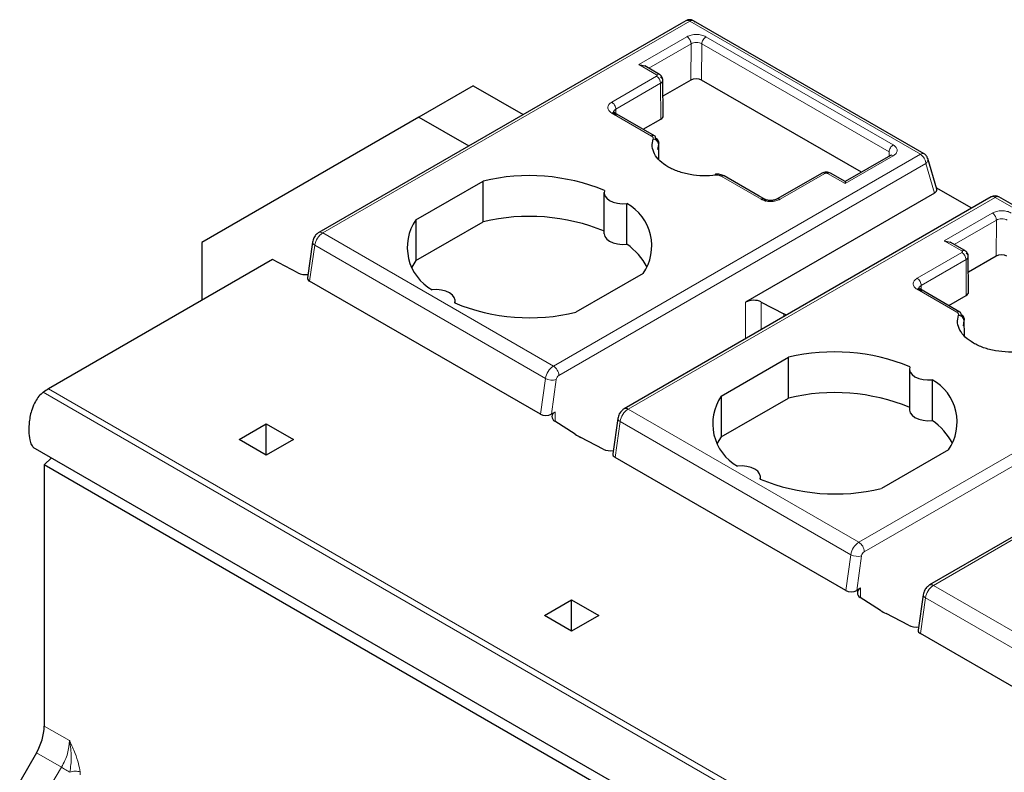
# Model space of a CAD drawing. Header units: millimetres. Extents: x 5 to 418, y 2 to 292.
# Tile 24 of 39: x 262.37 to 272.63, y 114.65 to 122.5. Entities that reach past the tile are written whole.
import ezdxf

# ---------------------------------------------------------------- set-up
doc = ezdxf.new("R2010")
doc.units = ezdxf.units.MM

msp = doc.modelspace()

# ---------------------------------------------------------------- linework, layer by layer
at = {"color": 7, "linetype": 'Continuous', "lineweight": 25}
for p, q in [((269.261, 122.4579), (265.4861, 120.2787)), ((269.3105, 122.4865), (269.261, 122.4579)), ((271.7938, 121.0981), (269.3889, 122.4865)), ((268.8208, 122.0298), (268.8808, 122.0154)), ((269.0352, 121.9263), (268.8808, 122.0154)), ((267.0942, 121.8082), (266.5285, 121.4816)), ((267.0942, 121.8082), (267.6149, 121.5076)), ((269.0734, 121.4927), (269.0705, 121.8678)), ((269.3608, 121.8679), (269.0718, 121.7011)), ((271.1392, 120.9066), (269.474, 121.8679)), ((266.5285, 121.4816), (264.2658, 120.175)), ((266.5285, 121.4816), (267.0492, 121.1811)), ((268.5686, 121.5262), (268.557, 121.5318)), ((268.9831, 121.287), (268.5671, 121.5271)), ((268.8667, 121.3541), (269.0499, 121.4599)), ((269.0196, 121.1432), (269.0285, 121.1975)), ((269.0299, 121.0381), (269.0294, 121.1976)), ((271.4417, 121.0812), (270.9704, 120.8091)), ((271.4518, 121.0862), (271.4408, 121.0807)), ((271.8295, 121.0508), (271.8231, 121.0688)), ((271.9236, 120.7306), (271.8307, 121.0511)), ((270.0749, 120.6567), (269.7085, 120.8682)), ((270.7288, 120.8982), (270.2607, 120.628)), ((270.9704, 120.8091), (270.8166, 120.8979)), ((266.496, 120.4101), (267.1974, 120.815)), ((267.1974, 120.3904), (267.1974, 120.815)), ((270.9704, 120.8091), (270.9704, 120.7888)), ((268.4569, 120.6942), (268.4569, 120.2696)), ((271.8996, 120.6884), (269.9308, 119.5518)), ((270.1245, 120.628), (270.0749, 120.6567)), ((272.2885, 120.5318), (271.9194, 120.7449)), ((272.4917, 120.6491), (268.6681, 118.4418)), ((268.6962, 120.1564), (268.6962, 120.581)), ((274.9758, 119.2612), (272.5717, 120.6491)), ((266.496, 120.4101), (266.496, 119.9855)), ((266.496, 119.9855), (267.1974, 120.3904)), ((264.2658, 120.175), (264.2658, 119.5716)), ((265.419, 120.1775), (265.3672, 119.8078)), ((272.0028, 120.1929), (272.0628, 120.1785)), ((272.2171, 120.0894), (272.0628, 120.1785)), ((265.0012, 119.9961), (262.6677, 118.649)), ((265.2663, 119.8583), (265.0012, 119.9961)), ((266.496, 119.9855), (266.4551, 119.9186)), ((272.2553, 119.6558), (272.2525, 120.0309)), ((272.5428, 120.031), (272.2538, 119.8642)), ((268.8662, 119.8517), (268.1648, 119.4468)), ((267.7943, 118.3837), (265.3901, 119.7716)), ((271.7506, 119.6893), (271.739, 119.6949)), ((272.165, 119.45), (271.7491, 119.6902)), ((266.9053, 119.5432), (266.9053, 119.5676)), ((270.0959, 119.5543), (270.3299, 119.4327)), ((272.0487, 119.5172), (272.2319, 119.6229)), ((272.2016, 119.3063), (272.2105, 119.3606)), ((272.2114, 119.381), (272.2114, 119.3839)), ((272.2118, 119.2012), (272.2114, 119.3684)), ((269.678, 118.5732), (270.3794, 118.9781)), ((270.3794, 118.5535), (270.3794, 118.9781)), ((271.6389, 118.8573), (271.6389, 118.4327)), ((275.6736, 118.8122), (271.8501, 116.6049)), ((271.8782, 118.3195), (271.8782, 118.7441)), ((269.678, 118.5732), (269.678, 118.1486)), ((269.678, 118.1486), (270.3794, 118.5535)), ((267.9488, 118.4076), (267.9083, 118.3842)), ((268.1551, 118.1772), (267.9444, 118.3123)), ((268.601, 118.3405), (268.5492, 117.9709)), ((264.6547, 118.1225), (264.9375, 118.2857)), ((264.9375, 118.2857), (265.2204, 118.1225)), ((264.9375, 117.9592), (264.9375, 118.2857)), ((264.9375, 117.9592), (264.6547, 118.1225)), ((265.2204, 118.1225), (264.9375, 117.9592)), ((268.4483, 118.0214), (268.2143, 118.143)), ((269.678, 118.1486), (269.6371, 118.0817)), ((262.5066, 118.0418), (272.0525, 112.531)), ((272.0482, 118.0148), (271.3468, 117.6098)), ((262.6253, 117.8556), (262.7, 117.9301)), ((270.9762, 116.5468), (268.5721, 117.9347)), ((272.1712, 112.3448), (262.6253, 117.8556)), ((262.6253, 117.8556), (262.6253, 115.1344)), ((270.0873, 117.7062), (270.0873, 117.7307)), ((271.1307, 116.5707), (271.0902, 116.5473)), ((267.8367, 116.2855), (268.1195, 116.4488)), ((268.1195, 116.4488), (268.4024, 116.2855)), ((268.1195, 116.1223), (268.1195, 116.4488)), ((271.3371, 116.3403), (271.1264, 116.4753)), ((271.783, 116.5036), (271.7311, 116.134)), ((268.1195, 116.1223), (267.8367, 116.2855)), ((268.4024, 116.2855), (268.1195, 116.1223)), ((271.6303, 116.1845), (271.3963, 116.3061)), ((274.1582, 114.7099), (271.754, 116.0978)), ((262.5425, 114.8556), (262.3687, 114.5547))]:
    msp.add_line(p, q, dxfattribs=at)
at = {"color": 7, "linetype": 'Continuous', "lineweight": 18}
for p, q in [((265.5261, 120.2747), (269.3497, 122.482)), ((269.3497, 122.482), (271.7538, 121.0941)), ((268.8208, 122.0298), (269.3212, 122.3187)), ((269.5192, 122.3187), (271.4708, 121.192)), ((268.9231, 121.991), (269.3637, 122.2452)), ((269.3608, 121.8679), (269.3637, 122.2452)), ((269.474, 121.8679), (269.4768, 122.2456)), ((269.4768, 122.2456), (271.4284, 121.119)), ((269.0047, 121.9236), (268.8208, 122.0298)), ((268.538, 121.6379), (269.0047, 121.9073)), ((268.5804, 121.5644), (269.0471, 121.8338)), ((269.0471, 121.8338), (269.0499, 121.4599)), ((268.9531, 121.284), (268.538, 121.5236)), ((268.5804, 121.5644), (268.5808, 121.5192)), ((269.0285, 121.1975), (269.0288, 121.0395)), ((267.9303, 118.8868), (271.7538, 121.0941)), ((271.4708, 121.0777), (270.9704, 120.7888)), ((271.4281, 121.0733), (271.4284, 121.119)), ((267.9869, 118.7889), (271.8104, 120.9962)), ((271.8104, 120.9962), (271.8996, 120.6884)), ((270.0936, 120.6256), (269.6785, 120.8652)), ((270.7583, 120.895), (270.2916, 120.6256)), ((270.9704, 120.7888), (270.7866, 120.895)), ((272.5317, 120.6451), (268.7081, 118.4378)), ((272.5317, 120.6451), (274.9358, 119.2572)), ((272.0028, 120.1929), (272.5032, 120.4817)), ((272.1051, 120.1541), (272.5456, 120.4083)), ((272.5428, 120.031), (272.5456, 120.4083)), ((267.9303, 118.8868), (265.5261, 120.2747)), ((265.3901, 119.7716), (265.4426, 120.1455)), ((267.8467, 118.7576), (265.4426, 120.1455)), ((272.1867, 120.0867), (272.0028, 120.1929)), ((271.72, 119.801), (272.1867, 120.0704)), ((271.7624, 119.7275), (272.2291, 119.9969)), ((272.2291, 119.9969), (272.2319, 119.6229)), ((271.7624, 119.7275), (271.7627, 119.6823)), ((272.135, 119.4471), (271.72, 119.6867)), ((269.9308, 119.5518), (269.9308, 119.1707)), ((270.0959, 119.5543), (270.0959, 119.266)), ((270.3299, 119.4327), (270.3299, 119.4011)), ((272.2105, 119.3606), (272.2108, 119.2025)), ((271.1123, 117.0499), (274.9358, 119.2572)), ((271.1688, 116.952), (274.9924, 119.1592)), ((275.7136, 118.8082), (271.8901, 116.6009)), ((267.7943, 118.3837), (267.8467, 118.7576)), ((267.9083, 118.3842), (267.959, 118.7458)), ((272.1591, 113.1023), (262.6132, 118.613)), ((262.6677, 118.649), (272.2137, 113.1383)), ((267.9488, 118.3095), (267.9488, 118.4076)), ((271.1123, 117.0499), (268.7081, 118.4378)), ((268.5721, 117.9347), (268.6245, 118.3086)), ((271.0287, 116.9207), (268.6245, 118.3086)), ((270.9762, 116.5468), (271.0287, 116.9207)), ((271.0902, 116.5473), (271.141, 116.9089)), ((271.1307, 116.4726), (271.1307, 116.5707)), ((274.2942, 115.213), (271.8901, 116.6009)), ((271.754, 116.0978), (271.8065, 116.4717)), ((274.2107, 115.0838), (271.8065, 116.4717)), ((262.6253, 115.1344), (262.8879, 114.9828)), ((262.8033, 114.705), (262.5425, 114.8556)), ((262.6266, 114.4059), (262.8033, 114.705)), ((262.9979, 114.6558), (262.9991, 114.6279))]:
    msp.add_line(p, q, dxfattribs=at)
at = {"color": 7, "linetype": 'Continuous', "lineweight": 18, "flags": 128}
for points in [[(269.6183, 120.8854), (269.6169, 120.8844), (269.6155, 120.8812), (269.6144, 120.8759), (269.6142, 120.8744)], [(265.4426, 120.1455), (265.4326, 120.1523), (265.4252, 120.1596), (265.4205, 120.1672), (265.4189, 120.1747), (265.419, 120.1775)], [(268.6245, 118.3086), (268.6146, 118.3154), (268.6071, 118.3227), (268.6025, 118.3303), (268.6009, 118.3378), (268.601, 118.3406)], [(271.8065, 116.4717), (271.7966, 116.4785), (271.7891, 116.4858), (271.7845, 116.4933), (271.7828, 116.5009), (271.783, 116.5037)]]:
    msp.add_lwpolyline(points, dxfattribs=at)
at = {"color": 7, "linetype": 'Continuous', "lineweight": 25, "flags": 128}
for points in [[(269.6248, 120.8747), (269.6226, 120.8804), (269.6205, 120.884), (269.6186, 120.8854), (269.6183, 120.8854)], [(268.4608, 120.7169), (268.4572, 120.6887), (268.4655, 120.6608), (268.4853, 120.6349), (268.5155, 120.6126), (268.5542, 120.5952), (268.599, 120.5837), (268.6473, 120.5789), (268.6962, 120.581)], [(268.4569, 120.2696), (268.4572, 120.2641), (268.4655, 120.2362), (268.4853, 120.2103), (268.5155, 120.188), (268.5542, 120.1706), (268.599, 120.1591), (268.6473, 120.1543), (268.6962, 120.1564)], [(266.9014, 119.5449), (266.9051, 119.5731), (266.8967, 119.601), (266.8769, 119.6269), (266.8467, 119.6492), (266.8081, 119.6666), (266.7632, 119.6781), (266.7149, 119.6829), (266.666, 119.6808)], [(271.6428, 118.88), (271.6391, 118.8518), (271.6475, 118.8239), (271.6673, 118.798), (271.6975, 118.7757), (271.7361, 118.7582), (271.781, 118.7468), (271.8293, 118.742), (271.8782, 118.7441)], [(271.6389, 118.4327), (271.6391, 118.4272), (271.6475, 118.3993), (271.6673, 118.3734), (271.6975, 118.3511), (271.7361, 118.3336), (271.781, 118.3222), (271.8293, 118.3174), (271.8782, 118.3195)], [(270.0834, 117.708), (270.0871, 117.7362), (270.0787, 117.7641), (270.0589, 117.79), (270.0287, 117.8123), (269.99, 117.8297), (269.9452, 117.8412), (269.8969, 117.846), (269.848, 117.8439)]]:
    msp.add_lwpolyline(points, dxfattribs=at)
at = {"color": 7, "linetype": 'Continuous', "lineweight": 25}
for centre, radius, start, end in [((269.3497, 122.4167), 0.08, 60.04654, 120), ((268.9657, 121.2626), 0.0299, 354.88318, 54.47604), ((268.9665, 121.1907), 0.0624, 6.26118, 87.16558), ((267.6768, 118.805), 2.0664, 67.7032, 103.41394), ((272.5317, 120.5798), 0.08, 60.00134, 119.99897), ((268.4465, 120.1383), 0.5082, 325.66484, 60.5746), ((267.6768, 118.3804), 2.0664, 67.7032, 103.41394), ((266.9157, 120.1235), 0.5082, 145.66484, 240.5746), ((268.2804, 119.5752), 0.7146, 28.71941, 54.42044), ((265.3464, 120.0276), 0.1873, 244.68343, 278.04784), ((267.6854, 121.4568), 2.0664, 247.7032, 283.41394), ((270.0159, 119.3867), 0.1858, 64.47049, 117.26164), ((269.9678, 118.7356), 0.7855, 60.21458, 62.5496), ((272.1476, 119.4257), 0.0299, 354.88318, 54.47604), ((272.1485, 119.3538), 0.0624, 6.26118, 87.16558), ((270.8588, 116.9681), 2.0664, 67.7032, 103.41394), ((271.6285, 118.3014), 0.5082, 325.66484, 60.5746), ((262.9505, 118.1615), 0.5636, 120.11177, 126.76352), ((270.8588, 116.5435), 2.0664, 67.7032, 103.41394), ((270.0977, 118.2865), 0.5082, 145.66484, 240.5746), ((267.9666, 118.359), 0.0517, 110.12946, 244.6761), ((271.4624, 117.7383), 0.7146, 28.71941, 54.42044), ((268.5613, 118.8124), 0.754, 237.40416, 242.60122), ((268.5279, 118.188), 0.1846, 244.44056, 278.09892), ((270.8674, 119.6199), 2.0664, 247.7032, 283.41394), ((271.1485, 116.5221), 0.0517, 110.12946, 244.6761), ((271.7433, 116.9755), 0.754, 237.40416, 242.60122), ((271.7099, 116.351), 0.1846, 244.44056, 278.09892), ((262.0485, 115.1541), 0.5771, 328.85627, 358.0435)]:
    msp.add_arc(centre, radius, start, end, dxfattribs=at)
at = {"color": 7, "linetype": 'Continuous', "lineweight": 18}
for centre, radius, start, end in [((268.955, 121.8296), 0.0922, 2.60548, 57.39452), ((268.9705, 121.2611), 0.0288, 64.0934, 127.21706), ((271.7772, 121.0621), 0.0397, 65.23723, 126.07271), ((271.6928, 120.9962), 0.1154, 28.85392, 58.0461), ((271.7761, 121.04), 0.0557, 308.04804, 11.46654), ((269.696, 120.8422), 0.0288, 64.0934, 127.21706), ((270.804, 120.872), 0.0288, 64.09337, 127.21706), ((272.5082, 120.6124), 0.0402, 54.3818, 114.31319), ((272.5551, 120.6119), 0.0407, 66.04992, 125.25997), ((265.6281, 120.1172), 0.1877, 122.90677, 171.3096), ((265.5029, 120.2442), 0.0383, 52.74416, 115.98065), ((272.137, 119.9927), 0.0922, 2.60548, 57.39452), ((272.1525, 119.4241), 0.0288, 64.0934, 127.21706), ((268.0322, 118.7293), 0.1877, 122.90677, 171.3096), ((267.864, 118.7833), 0.1229, 2.60538, 57.39453), ((267.9171, 118.887), 0.1472, 241.43736, 286.52385), ((268.0208, 118.7363), 0.0626, 122.90677, 171.30959), ((268.8101, 118.2803), 0.1877, 122.90677, 171.3096), ((268.6847, 118.4051), 0.0402, 54.38319, 114.29835), ((271.2142, 116.8924), 0.1877, 122.90677, 171.3096), ((271.046, 116.9464), 0.1229, 2.60538, 57.39453), ((271.0991, 117.05), 0.1472, 241.43736, 286.52385), ((271.2028, 116.8994), 0.0626, 122.90677, 171.30959), ((271.992, 116.4433), 0.1877, 122.90677, 171.3096), ((271.8666, 116.5682), 0.0402, 54.38319, 114.29835)]:
    msp.add_arc(centre, radius, start, end, dxfattribs=at)
at = {"color": 7, "linetype": 'Continuous', "lineweight": 25}
for centre, major_axis, ratio, start_param, end_param in [((269.4174, 121.8353), (0.08, 0), 0.5772877, 0.7853601, 2.3561564), ((268.9934, 121.4925), (0.08, 0), 0.5772877, 5.4977491, 6.2875481), ((271.8431, 120.721), (0.0816, 0.0028), 0.5763887, 5.4583566, 6.4281099), ((272.5994, 119.9984), (0.08, 0), 0.5772877, 0.7853601, 2.3561564), ((265.4475, 119.8048), (0.0806, 0.0011), 0.5771525, 3.0530223, 3.9116887), ((272.1753, 119.6556), (0.08, 0), 0.5772877, 5.4977491, 6.2875481), ((267.8517, 118.4169), (0.0806, 0.0011), 0.5771525, 3.9116887, 5.482485), ((268.6295, 117.9679), (0.0806, 0.0011), 0.5771525, 3.0530223, 3.9116887), ((271.0337, 116.58), (0.0806, 0.0011), 0.5771525, 3.9116887, 5.482485), ((271.8115, 116.1309), (0.0806, 0.0011), 0.5771525, 3.0530223, 3.9116887)]:
    msp.add_ellipse(centre, major_axis=major_axis, ratio=ratio, start_param=start_param, end_param=end_param, dxfattribs=at)
at = {"color": 7, "linetype": 'Continuous', "lineweight": 18}
for points in [[(269.3097, 122.486), (269.3125, 122.4873), (269.318, 122.4898), (269.3279, 122.49), (269.3386, 122.4877), (269.346, 122.4839), (269.3497, 122.482)], [(269.5192, 122.3187), (269.5137, 122.3147), (269.5026, 122.3069), (269.4887, 122.2876), (269.4788, 122.2659), (269.4775, 122.2524), (269.4768, 122.2456)], [(268.538, 121.6379), (268.5435, 121.634), (268.5547, 121.6261), (268.5687, 121.6066), (268.5785, 121.5848), (268.5798, 121.5712), (268.5804, 121.5644)], [(271.4708, 121.192), (271.4653, 121.1881), (271.4543, 121.1803), (271.4403, 121.161), (271.4304, 121.1393), (271.4291, 121.1257), (271.4284, 121.119)], [(271.4708, 121.0777), (271.4652, 121.0803), (271.454, 121.0854), (271.4452, 121.0823), (271.4408, 121.0807)], [(270.7583, 120.895), (270.7527, 120.8975), (270.7414, 120.9027), (270.7327, 120.8995), (270.7283, 120.8979)], [(271.72, 119.801), (271.7255, 119.797), (271.7366, 119.7892), (271.7507, 119.7697), (271.7605, 119.7479), (271.7618, 119.7343), (271.7624, 119.7275)]]:
    msp.add_open_spline(points, degree=3, dxfattribs=at)
at = {"color": 7, "linetype": 'Continuous', "lineweight": 25}
for points in [[(269.4041, 122.4661), (269.4018, 122.4714), (269.3974, 122.482), (269.3843, 122.4897), (269.368, 122.4906), (269.3558, 122.4849), (269.3497, 122.482)], [(269.0471, 121.8338), (269.0537, 121.8387), (269.0668, 121.8483), (269.0724, 121.8668), (269.0668, 121.8853), (269.0537, 121.8948), (269.0471, 121.8996)], [(268.538, 121.5236), (268.5435, 121.5261), (268.5546, 121.531), (268.5685, 121.5279), (268.5784, 121.5175), (268.5797, 121.5055), (268.5804, 121.4995)], [(270.0936, 120.6256), (270.0991, 120.628), (270.1102, 120.6329), (270.1242, 120.6298), (270.134, 120.6194), (270.1354, 120.6075), (270.136, 120.6015)], [(272.2291, 119.9969), (272.2356, 120.0017), (272.2488, 120.0114), (272.2544, 120.0299), (272.2488, 120.0484), (272.2356, 120.0579), (272.2291, 120.0627)], [(271.72, 119.6867), (271.7255, 119.6892), (271.7365, 119.6941), (271.7505, 119.6909), (271.7604, 119.6806), (271.7617, 119.6686), (271.7624, 119.6626)]]:
    msp.add_open_spline(points, degree=3, dxfattribs=at)
at = {"color": 7, "linetype": 'Continuous', "lineweight": 18}
for points, knots in [([(269.3212, 122.3187), (269.3355, 122.3252), (269.3642, 122.3384), (269.42, 122.3444), (269.4657, 122.3391), (269.4986, 122.3294), (269.5123, 122.3223), (269.5192, 122.3187)], [0, 0, 0, 0, 0.2466517, 0.4974325, 0.7483262, 0.8728127, 1, 1, 1, 1]), ([(269.3212, 122.3187), (269.3266, 122.3149), (269.3348, 122.3092), (269.3447, 122.2974), (269.3515, 122.2871), (269.3569, 122.2761), (269.3622, 122.2616), (269.3631, 122.2517), (269.3637, 122.2452)], [0, 0, 0, 0, 0.2394582, 0.3683628, 0.5000026, 0.631642, 0.7605454, 1, 1, 1, 1]), ([(269.3637, 122.2452), (269.3719, 122.249), (269.3885, 122.2566), (269.4202, 122.2599), (269.452, 122.2567), (269.4685, 122.2493), (269.4768, 122.2456)], [0, 0, 0, 0, 0.25000001, 0.50000001, 0.75, 1, 1, 1, 1]), ([(269.0047, 121.9236), (269.0101, 121.9259), (269.0209, 121.9305), (269.0315, 121.9301), (269.0346, 121.9266), (269.0346, 121.9266)], [0, 0, 0, 0, 0.4973071, 0.9946142, 1, 1, 1, 1]), ([(269.0047, 121.9073), (269.0061, 121.9083), (269.0089, 121.9103), (269.0105, 121.9136), (269.0107, 121.9166), (269.0098, 121.9192), (269.0078, 121.9216), (269.0057, 121.923), (269.0047, 121.9236)], [0, 0, 0, 0, 0.2080698, 0.4163234, 0.5633992, 0.7041693, 0.847021, 1, 1, 1, 1]), ([(268.538, 121.5236), (268.5265, 121.532), (268.5034, 121.5487), (268.4937, 121.581), (268.5037, 121.6131), (268.5266, 121.6297), (268.538, 121.6379)], [0, 0, 0, 0, 0.2507022, 0.5019205, 0.7530257, 1, 1, 1, 1]), ([(268.9696, 121.253), (268.9701, 121.2555), (268.9712, 121.2604), (268.9691, 121.2685), (268.9638, 121.2768), (268.9566, 121.2816), (268.9531, 121.284)], [0, 0, 0, 0, 0.2215116, 0.4445655, 0.720912, 1, 1, 1, 1]), ([(271.4708, 121.192), (271.4823, 121.1836), (271.5054, 121.1669), (271.5151, 121.1346), (271.5051, 121.1026), (271.4822, 121.086), (271.4708, 121.0777)], [0, 0, 0, 0, 0.2507022, 0.5019205, 0.7530257, 1, 1, 1, 1]), ([(271.7938, 121.0519), (271.7963, 121.0473), (271.8013, 121.0381), (271.8064, 121.0236), (271.8098, 121.0094), (271.8102, 121.0006), (271.8104, 120.9962)], [0, 0, 0, 0, 0.2499982, 0.4999964, 0.7499947, 1, 1, 1, 1]), ([(269.6785, 120.8652), (269.6752, 120.8669), (269.6685, 120.8703), (269.6556, 120.8737), (269.6407, 120.8758), (269.6302, 120.8751), (269.6248, 120.8747)], [0, 0, 0, 0, 0.2262349, 0.4552376, 0.7262614, 1, 1, 1, 1]), ([(270.7866, 120.895), (270.7849, 120.8958), (270.7814, 120.8974), (270.7755, 120.8983), (270.7703, 120.8984), (270.7659, 120.8979), (270.7618, 120.8967), (270.7595, 120.8956), (270.7583, 120.895)], [0, 0, 0, 0, 0.2116745, 0.4235405, 0.5686827, 0.7078064, 0.8489949, 1, 1, 1, 1]), ([(270.2916, 120.6256), (270.2774, 120.619), (270.2486, 120.6058), (270.1928, 120.5998), (270.1472, 120.6051), (270.1142, 120.6149), (270.1005, 120.622), (270.0936, 120.6256)], [0, 0, 0, 0, 0.2466517, 0.4974325, 0.7483262, 0.8728127, 1, 1, 1, 1]), ([(270.2916, 120.6256), (270.2863, 120.628), (270.2781, 120.6317), (270.2681, 120.6314), (270.2638, 120.6295), (270.2616, 120.6285)], [0, 0, 0, 0, 0.4789139, 0.7367217, 1, 1, 1, 1]), ([(272.5032, 120.4817), (272.5175, 120.4883), (272.5462, 120.5015), (272.602, 120.5075), (272.6477, 120.5022), (272.6806, 120.4924), (272.6943, 120.4853), (272.7012, 120.4817)], [0, 0, 0, 0, 0.2466517, 0.4974325, 0.7483262, 0.8728127, 1, 1, 1, 1]), ([(272.5032, 120.4817), (272.5085, 120.478), (272.5168, 120.4723), (272.5266, 120.4604), (272.5334, 120.4502), (272.5389, 120.4392), (272.5442, 120.4247), (272.5451, 120.4147), (272.5456, 120.4083)], [0, 0, 0, 0, 0.2394582, 0.3683628, 0.5000026, 0.631642, 0.7605454, 1, 1, 1, 1]), ([(272.5456, 120.4083), (272.5539, 120.4121), (272.5704, 120.4196), (272.6022, 120.423), (272.634, 120.4198), (272.6505, 120.4124), (272.6588, 120.4087)], [0, 0, 0, 0, 0.25, 0.5, 0.75, 1, 1, 1, 1]), ([(272.1867, 120.0867), (272.1921, 120.089), (272.2029, 120.0936), (272.2135, 120.0932), (272.2166, 120.0897), (272.2166, 120.0897)], [0, 0, 0, 0, 0.4973071, 0.9946142, 1, 1, 1, 1]), ([(272.1867, 120.0704), (272.188, 120.0714), (272.1908, 120.0733), (272.1925, 120.0767), (272.1927, 120.0797), (272.1918, 120.0823), (272.1898, 120.0847), (272.1877, 120.086), (272.1867, 120.0867)], [0, 0, 0, 0, 0.2080698, 0.4163234, 0.5633992, 0.7041693, 0.847021, 1, 1, 1, 1]), ([(271.72, 119.6867), (271.7085, 119.6951), (271.6854, 119.7118), (271.6757, 119.7441), (271.6857, 119.7761), (271.7086, 119.7928), (271.72, 119.801)], [0, 0, 0, 0, 0.2507022, 0.5019205, 0.7530257, 1, 1, 1, 1]), ([(272.1516, 119.4161), (272.1521, 119.4185), (272.1532, 119.4235), (272.1511, 119.4316), (272.1457, 119.4399), (272.1386, 119.4447), (272.135, 119.4471)], [0, 0, 0, 0, 0.2215116, 0.4445655, 0.720912, 1, 1, 1, 1]), ([(262.8879, 114.9828), (262.8839, 114.939), (262.8777, 114.8724), (262.8421, 114.7761), (262.8164, 114.7289), (262.8033, 114.705)], [0, 0, 0, 0, 0.4849908, 0.7390196, 1, 1, 1, 1]), ([(262.8879, 114.9828), (262.889, 114.9805), (262.9095, 114.9366), (262.9438, 114.8572), (262.9835, 114.7484), (262.9933, 114.6849), (262.9979, 114.6558)], [0, 0, 0, 0, 0.0215316, 0.4046563, 0.7270073, 1, 1, 1, 1]), ([(262.8923, 114.6525), (262.8993, 114.7058), (262.9139, 114.8176), (262.8969, 114.926), (262.8879, 114.9828)], [0, 0, 0, 0, 0.47608402, 1, 1, 1, 1]), ([(262.8923, 114.6525), (262.886, 114.6562), (262.8734, 114.6635), (262.8493, 114.6777), (262.8246, 114.6924), (262.8104, 114.7008), (262.8033, 114.705)], [0, 0, 0, 0, 0.2499993, 0.4999996, 0.7499998, 1, 1, 1, 1]), ([(262.8923, 114.6525), (262.9002, 114.6556), (262.9167, 114.662), (262.9465, 114.6655), (262.9756, 114.6638), (262.9906, 114.6584), (262.9979, 114.6558)], [0, 0, 0, 0, 0.2416153, 0.5000026, 0.7583885, 1, 1, 1, 1])]:
    msp.add_open_spline(points, degree=3, knots=knots, dxfattribs=at)
at = {"color": 7, "linetype": 'Continuous', "lineweight": 25}
for points, knots in [([(269.0705, 121.8666), (269.07, 121.8726), (269.069, 121.8846), (269.0611, 121.9017), (269.0495, 121.9166), (269.0392, 121.9235), (269.0343, 121.9269)], [0, 0, 0, 0, 0.2546988, 0.5101163, 0.7605338, 1, 1, 1, 1]), ([(268.5804, 121.4995), (268.5738, 121.5042), (268.5607, 121.5136), (268.5551, 121.5318), (268.5607, 121.5501), (268.5738, 121.5597), (268.5804, 121.5644)], [0, 0, 0, 0, 0.25, 0.5, 0.75, 1, 1, 1, 1]), ([(269.6248, 120.8747), (269.5796, 120.8715), (269.489, 120.8651), (269.3535, 120.8805), (269.2277, 120.9122), (269.1199, 120.9614), (269.0345, 121.0237), (268.9796, 121.0963), (268.953, 121.1746), (268.964, 121.2268), (268.9696, 121.253)], [0, 0, 0, 0, 0.1249501, 0.2499976, 0.3748998, 0.499998, 0.6248996, 0.7499976, 0.8749504, 1, 1, 1, 1]), ([(269.0285, 121.1975), (269.0297, 121.2031), (269.032, 121.2144), (269.0263, 121.2312), (269.0147, 121.247), (269.0019, 121.2556), (268.9955, 121.2599)], [0, 0, 0, 0, 0.2498966, 0.4998455, 0.7498714, 1, 1, 1, 1]), ([(271.8231, 121.0688), (271.8171, 121.0773), (271.8089, 121.0888), (271.7969, 121.0961), (271.7938, 121.098)], [0, 0, 0, 0, 0.735712, 1, 1, 1, 1]), ([(269.7085, 120.8682), (269.7019, 120.8715), (269.6888, 120.8781), (269.6655, 120.8841), (269.6415, 120.8869), (269.6259, 120.8859), (269.6183, 120.8854)], [0, 0, 0, 0, 0.2569032, 0.5092897, 0.757032, 1, 1, 1, 1]), ([(270.8166, 120.8979), (270.8101, 120.9009), (270.7973, 120.9068), (270.7725, 120.9093), (270.7477, 120.9068), (270.7348, 120.9009), (270.7283, 120.8979)], [0, 0, 0, 0, 0.2496427, 0.4995012, 0.7496287, 1, 1, 1, 1]), ([(270.2616, 120.6285), (270.2515, 120.6239), (270.2312, 120.6146), (270.1921, 120.6107), (270.1531, 120.6148), (270.133, 120.6242), (270.123, 120.6289)], [0, 0, 0, 0, 0.2498943, 0.4999593, 0.7500277, 1, 1, 1, 1]), ([(265.4861, 120.2787), (265.4771, 120.2725), (265.4567, 120.2582), (265.4308, 120.2233), (265.4231, 120.1935), (265.419, 120.1775)], [0, 0, 0, 0, 0.2656772, 0.6054715, 1, 1, 1, 1]), ([(272.2525, 120.0297), (272.252, 120.0357), (272.251, 120.0477), (272.2431, 120.0648), (272.2314, 120.0797), (272.2212, 120.0866), (272.2162, 120.0899)], [0, 0, 0, 0, 0.2546988, 0.5101163, 0.7605338, 1, 1, 1, 1]), ([(271.7624, 119.6626), (271.7558, 119.6673), (271.7427, 119.6767), (271.7371, 119.6949), (271.7427, 119.7132), (271.7558, 119.7227), (271.7624, 119.7275)], [0, 0, 0, 0, 0.24999999, 0.49999999, 0.75, 1, 1, 1, 1]), ([(272.2105, 119.3606), (272.2116, 119.3662), (272.214, 119.3775), (272.2083, 119.3943), (272.1967, 119.4101), (272.1839, 119.4187), (272.1775, 119.423)], [0, 0, 0, 0, 0.2498966, 0.4998455, 0.7498714, 1, 1, 1, 1]), ([(272.8068, 119.0378), (272.7615, 119.0346), (272.671, 119.0282), (272.5355, 119.0436), (272.4097, 119.0753), (272.3019, 119.1245), (272.2165, 119.1868), (272.1616, 119.2594), (272.1349, 119.3376), (272.146, 119.3899), (272.1516, 119.4161)], [0, 0, 0, 0, 0.1249501, 0.2499976, 0.3748998, 0.499998, 0.6248996, 0.7499976, 0.8749504, 1, 1, 1, 1]), ([(262.6132, 118.613), (262.5981, 118.6), (262.5681, 118.574), (262.5267, 118.5121), (262.4964, 118.4427), (262.4779, 118.3708), (262.4654, 118.2933), (262.4613, 118.2062), (262.4697, 118.1258), (262.4845, 118.0683), (262.5023, 118.0508), (262.5086, 118.0446)], [0, 0, 0, 0, 0.08944439, 0.17874751, 0.3007042, 0.40115618, 0.50414033, 0.66281249, 0.82621238, 0.93829188, 1, 1, 1, 1]), ([(268.6681, 118.4418), (268.6591, 118.4355), (268.6386, 118.4213), (268.6126, 118.3862), (268.605, 118.3561), (268.6009, 118.3398)], [0, 0, 0, 0, 0.2640168, 0.6016875, 1, 1, 1, 1]), ([(271.8501, 116.6049), (271.8411, 116.5986), (271.8206, 116.5844), (271.7946, 116.5493), (271.787, 116.5191), (271.7829, 116.5028)], [0, 0, 0, 0, 0.2640168, 0.6016875, 1, 1, 1, 1])]:
    msp.add_open_spline(points, degree=3, knots=knots, dxfattribs=at)

doc.saveas('drawing.dxf')
